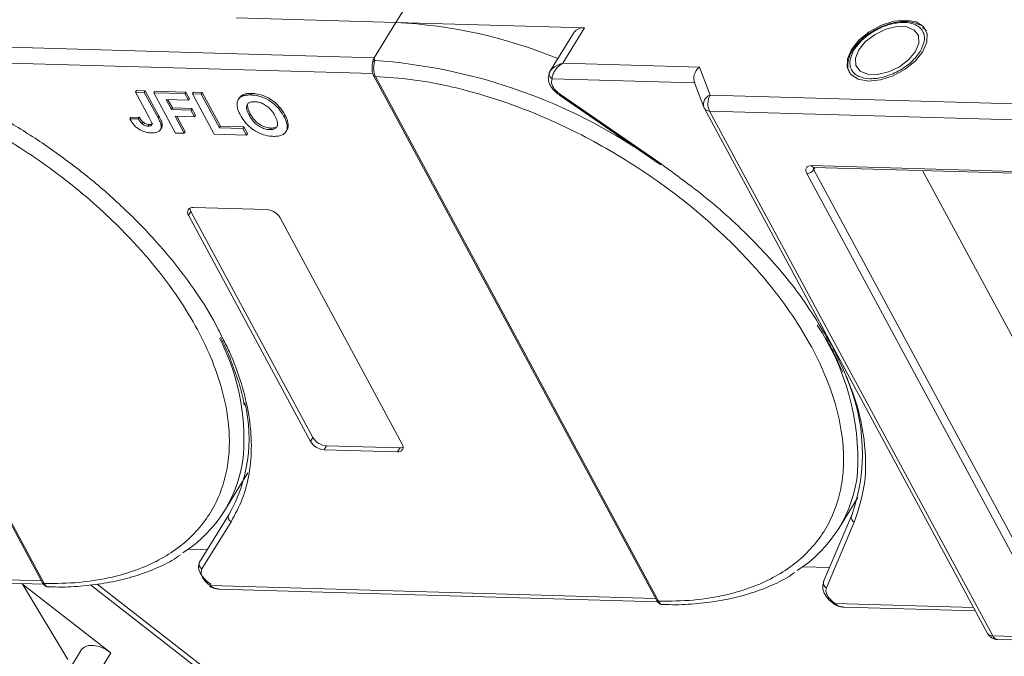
# Model space of a CAD drawing. Header units: millimetres. Extents: x 3698 to 5159, y 261 to 1294.
# Tile 37 of 46: x 4650 to 4712, y 1134 to 1174. Entities that reach past the tile are written whole.
import ezdxf

# ---------------------------------------------------------------- set-up
doc = ezdxf.new("R2010")
doc.units = ezdxf.units.MM

msp = doc.modelspace()

# ---------------------------------------------------------------- linework, layer by layer
at = {"color": 7, "linetype": 'Continuous', "lineweight": 15}
for p, q in [((4673.928, 1173.827), (4675.278, 1176.017)), ((4663.971, 1174.114), (4673.928, 1173.827)), ((4673.928, 1173.827), (4672.579, 1171.638)), ((4685.676, 1173.49), (4673.928, 1173.827)), ((4685.027, 1173.218), (4683.527, 1170.785)), ((4684.326, 1171.3), (4685.676, 1173.49)), ((4706.901, 1173.388), (4706.746, 1173.528)), ((4706.925, 1173.373), (4706.979, 1173.3)), ((4672.579, 1171.638), (4644.258, 1172.452)), ((4702.523, 1172.288), (4702.437, 1172.168)), ((4634.258, 1171.626), (4651.9, 1138.931)), ((4634.369, 1171.572), (4652.01, 1138.877)), ((4643.591, 1171.481), (4672.486, 1170.65)), ((4672.579, 1171.638), (4672.607, 1171.464)), ((4683.542, 1170.809), (4683.471, 1170.636)), ((4692.837, 1171.056), (4684.326, 1171.3)), ((4693.501, 1169.304), (4692.837, 1171.056)), ((4672.535, 1170.526), (4690.176, 1137.831)), ((4672.645, 1170.473), (4672.646, 1170.472)), ((4672.646, 1170.472), (4690.287, 1137.777)), ((4683.659, 1170.329), (4692.541, 1170.074)), ((4692.519, 1170.131), (4693.118, 1168.553)), ((4657.756, 1169.588), (4657.696, 1169.491)), ((4657.696, 1169.491), (4658.575, 1167.863)), ((4658.246, 1169.475), (4657.696, 1169.491)), ((4657.756, 1169.588), (4658.306, 1169.572)), ((4658.246, 1169.475), (4658.306, 1169.572)), ((4659.101, 1167.89), (4658.246, 1169.475)), ((4658.306, 1169.572), (4659.161, 1167.987)), ((4658.831, 1169.458), (4658.891, 1169.556)), ((4658.891, 1169.556), (4660.832, 1169.5)), ((4660.772, 1169.402), (4660.832, 1169.5)), ((4660.832, 1169.5), (4661.059, 1169.081)), ((4661.249, 1169.389), (4661.308, 1169.486)), ((4661.308, 1169.486), (4661.858, 1169.47)), ((4658.831, 1169.458), (4660.189, 1166.943)), ((4660.772, 1169.402), (4658.831, 1169.458)), ((4659.607, 1169.023), (4660.999, 1168.983)), ((4659.938, 1168.411), (4659.607, 1169.023)), ((4659.721, 1169.02), (4659.998, 1168.508)), ((4660.999, 1168.983), (4660.772, 1169.402)), ((4660.999, 1168.983), (4661.059, 1169.081)), ((4661.249, 1169.389), (4662.606, 1166.874)), ((4661.798, 1169.373), (4661.249, 1169.389)), ((4661.798, 1169.373), (4661.858, 1169.47)), ((4662.929, 1167.277), (4661.798, 1169.373)), ((4661.858, 1169.47), (4662.989, 1167.374)), ((4664.164, 1169.123), (4664.104, 1169.026)), ((4664.401, 1169.332), (4664.341, 1169.234)), ((4664.949, 1169.413), (4664.889, 1169.316)), ((4684.126, 1169.297), (4690.402, 1164.976)), ((4690.451, 1165.021), (4684.174, 1169.342)), ((4723.517, 1168.441), (4693.501, 1169.304)), ((4659.938, 1168.411), (4659.998, 1168.508)), ((4661.146, 1168.376), (4659.938, 1168.411)), ((4659.998, 1168.508), (4661.206, 1168.473)), ((4661.146, 1168.376), (4661.206, 1168.473)), ((4661.372, 1167.957), (4661.146, 1168.376)), ((4661.206, 1168.473), (4661.432, 1168.054)), ((4693.143, 1168.496), (4693.118, 1168.553)), ((4693.143, 1168.496), (4693.156, 1168.468)), ((4693.156, 1168.468), (4710.799, 1135.772)), ((4693.472, 1168.314), (4711.115, 1135.618)), ((4693.472, 1168.314), (4723.488, 1167.451)), ((4657.337, 1167.819), (4657.397, 1167.916)), ((4657.869, 1167.835), (4657.337, 1167.819)), ((4657.397, 1167.916), (4657.929, 1167.933)), ((4657.929, 1167.933), (4657.869, 1167.835)), ((4659.161, 1167.987), (4659.101, 1167.89)), ((4660.164, 1167.991), (4661.372, 1167.957)), ((4660.738, 1166.927), (4660.164, 1167.991)), ((4660.278, 1167.988), (4660.798, 1167.025)), ((4661.372, 1167.957), (4661.432, 1168.054)), ((4664.843, 1168.148), (4664.783, 1168.051)), ((4667.006, 1168.081), (4666.946, 1167.983)), ((4658.172, 1167.618), (4658.112, 1167.52)), ((4658.541, 1167.471), (4658.481, 1167.373)), ((4659.257, 1167.158), (4659.317, 1167.256)), ((4659.357, 1167.511), (4659.297, 1167.413)), ((4660.738, 1166.927), (4660.798, 1167.025)), ((4662.929, 1167.277), (4662.989, 1167.374)), ((4664.394, 1167.235), (4662.929, 1167.277)), ((4662.989, 1167.374), (4664.454, 1167.332)), ((4664.394, 1167.235), (4664.454, 1167.332)), ((4664.62, 1166.816), (4664.394, 1167.235)), ((4664.454, 1167.332), (4664.68, 1166.913)), ((4666.122, 1167.253), (4666.062, 1167.155)), ((4667.077, 1167.03), (4667.137, 1167.128)), ((4660.189, 1166.943), (4660.738, 1166.927)), ((4662.606, 1166.874), (4664.62, 1166.816)), ((4664.62, 1166.816), (4664.68, 1166.913)), ((4699.83, 1164.912), (4722.11, 1164.272)), ((4700.053, 1164.803), (4699.966, 1164.661)), ((4713.537, 1139.51), (4699.966, 1164.661)), ((4699.97, 1164.806), (4722.25, 1164.165)), ((4717.136, 1145.348), (4706.742, 1164.611)), ((4713.101, 1139.275), (4699.53, 1164.426)), ((4661.304, 1162.306), (4665.874, 1162.174)), ((4661.154, 1162.062), (4661.004, 1161.819)), ((4668.604, 1147.734), (4661.004, 1161.819)), ((4661.154, 1162.062), (4668.754, 1147.978)), ((4666.717, 1161.655), (4674.317, 1147.57)), ((4701.081, 1153.734), (4700.844, 1154.107)), ((4701.553, 1152.511), (4701.765, 1152.045)), ((4668.754, 1147.978), (4668.604, 1147.734)), ((4669.446, 1147.215), (4669.596, 1147.458)), ((4669.596, 1147.458), (4674.167, 1147.327)), ((4674.017, 1147.083), (4669.446, 1147.215)), ((4674.167, 1147.327), (4674.017, 1147.083)), ((4663.251, 1143.411), (4664.706, 1145.771)), ((4701.528, 1142.311), (4702.715, 1144.237)), ((4663.505, 1143.156), (4661.692, 1140.215)), ((4702.317, 1143.091), (4700.578, 1139.001)), ((4702.333, 1143.122), (4702.317, 1143.091)), ((4663.653, 1142.729), (4661.84, 1139.788)), ((4700.751, 1138.621), (4702.489, 1142.711)), ((4660.984, 1141.02), (4662.168, 1140.986)), ((4651.833, 1139.055), (4624.09, 1139.852)), ((4624.641, 1139.631), (4651.959, 1138.846)), ((4699.261, 1139.919), (4700.948, 1139.871)), ((4650.64, 1138.884), (4653.488, 1134.157)), ((4656.166, 1134.569), (4650.659, 1138.852)), ((4652.01, 1138.877), (4652.011, 1138.876)), ((4673.429, 1124.753), (4655.303, 1138.848)), ((4654.902, 1138.791), (4672.906, 1124.79)), ((4690.11, 1137.955), (4662.367, 1138.752)), ((4662.918, 1138.531), (4690.236, 1137.746)), ((4690.287, 1137.777), (4690.288, 1137.776)), ((4701.259, 1137.584), (4701.258, 1137.584)), ((4709.928, 1137.385), (4701.301, 1137.633)), ((4701.852, 1137.412), (4710.041, 1137.176)), ((4741.131, 1134.755), (4711.115, 1135.618)), ((4711.395, 1135.404), (4741.411, 1134.542)), ((4654.337, 1134.764), (4652.837, 1132.331)), ((4654.667, 1132.137), (4656.166, 1134.569))]:
    msp.add_line(p, q, dxfattribs=at)
at = {"color": 7, "linetype": 'Continuous', "lineweight": 15, "flags": 128}
for points in [[(4703.369, 1170.184), (4704.115, 1170.257), (4704.902, 1170.508), (4705.654, 1170.914), (4706.296, 1171.434), (4706.767, 1172.017), (4707.019, 1172.606), (4707.029, 1173.144), (4706.795, 1173.578), (4706.34, 1173.866), (4705.709, 1173.978), (4704.963, 1173.905), (4704.176, 1173.654), (4703.424, 1173.248), (4702.781, 1172.728), (4702.311, 1172.145), (4702.058, 1171.556), (4702.049, 1171.018), (4702.283, 1170.584), (4702.738, 1170.296), (4703.369, 1170.184)], [(4702.768, 1172.132), (4702.557, 1171.613), (4702.585, 1171.151), (4702.848, 1170.8), (4703.316, 1170.605), (4703.931, 1170.587), (4704.619, 1170.749), (4705.298, 1171.073), (4705.885, 1171.517), (4706.31, 1172.03), (4706.521, 1172.549), (4706.493, 1173.011), (4706.23, 1173.362), (4705.762, 1173.557), (4705.147, 1173.575), (4704.459, 1173.413), (4703.78, 1173.089), (4703.193, 1172.645), (4702.768, 1172.132)], [(4684.174, 1169.342), (4684.151, 1169.316), (4684.135, 1169.301), (4684.126, 1169.296), (4684.126, 1169.297)], [(4690.402, 1164.976), (4690.403, 1164.976), (4690.412, 1164.98), (4690.428, 1164.996), (4690.451, 1165.021)], [(4662.394, 1138.834), (4662.184, 1138.991), (4661.998, 1139.165), (4661.844, 1139.351), (4661.727, 1139.541), (4661.651, 1139.729), (4661.62, 1139.908), (4661.634, 1140.072), (4661.692, 1140.215)], [(4662.367, 1138.752), (4662.346, 1138.725), (4662.331, 1138.709), (4662.324, 1138.703), (4662.324, 1138.709), (4662.332, 1138.726), (4662.346, 1138.753), (4662.367, 1138.789), (4662.394, 1138.834)], [(4656.166, 1134.569), (4655.822, 1134.793), (4655.452, 1134.95), (4655.089, 1135.029), (4654.763, 1135.021), (4654.504, 1134.928), (4654.337, 1134.764)]]:
    msp.add_lwpolyline(points, dxfattribs=at)
at = {"color": 7, "linetype": 'Continuous', "lineweight": 15}
for centre, radius, start, end in [((4672.465, 1143.481), 30.382, 67.65228, 87.24033), ((4685.582, 1172.803), 0.693, 82.19656, 143.19427), ((4672.668, 1171.251), 0.222, 105.89828, 154.18769), ((4670.208, 1137.261), 34.287, 56.61812, 85.98746), ((4683.709, 1170.622), 0.238, 148.55546, 176.3003), ((4672.635, 1170.593), 0.121, 213.31763, 274.70456), ((4672.637, 1170.595), 0.123, 214.04545, 273.97599), ((4683.816, 1170.636), 0.345, 179.78709, 242.95412), ((4693.719, 1168.719), 0.624, 110.45477, 195.49736), ((4694.441, 1168.781), 1.076, 150.95613, 205.74517), ((4693.445, 1168.66), 0.346, 213.51165, 274.50979), ((4699.521, 1164.964), 0.538, 270.96032, 325.74097), ((4699.986, 1164.973), 0.168, 201.09482, 264.2943), ((4700.125, 1164.764), 0.19, 166.63224, 212.79326), ((4661.246, 1162.005), 0.306, 79.14736, 217.56468), ((4661.538, 1162.288), 0.446, 182.64256, 210.45521), ((4665.794, 1161.101), 1.076, 30.95613, 85.74517), ((4687.346, 1146.531), 15.369, 357.32551, 33.36661), ((4650.592, 1147.858), 13.862, 356.09889, 27.10414), ((4691.282, 1147.001), 11.712, 340.66019, 24.01814), ((4655.183, 1147.921), 9.59, 330.2055, 13.3954), ((4669.526, 1148.288), 1.076, 210.95613, 265.74517), ((4669.676, 1148.531), 1.076, 210.95613, 265.74517), ((4674.074, 1147.384), 0.306, 259.14736, 37.56468), ((4656.254, 1147.725), 8.207, 302.40058, 354.33401), ((4674.196, 1147.772), 0.446, 266.24921, 294.05501), ((4694.531, 1146.624), 8.207, 302.40058, 354.33401), ((4663.797, 1143.018), 0.323, 154.70189, 243.53573), ((4702.612, 1142.996), 0.31, 162.10359, 246.62108), ((4661.984, 1140.077), 0.323, 154.70189, 243.53573), ((4652.002, 1139), 0.123, 214.04545, 273.97599), ((4652.003, 1138.999), 0.123, 214.09141, 273.93668), ((4700.874, 1138.906), 0.31, 162.10359, 246.62108), ((4690.278, 1137.9), 0.123, 214.04545, 273.97599), ((4690.279, 1137.899), 0.123, 214.09141, 273.93668), ((4701.173, 1137.702), 0.146, 305.88489, 331.58028), ((4711.088, 1135.963), 0.346, 213.51165, 274.50979), ((4711.435, 1135.747), 0.345, 202.0518, 263.33731)]:
    msp.add_arc(centre, radius, start, end, dxfattribs=at)
msp.add_ellipse((4693.108, 1170.553), major_axis=(0.441, 0.619), ratio=0.715737, start_param=1.232087, end_param=2.802883, dxfattribs=at)
for points, knots in [([(4702.482, 1172.14), (4702.646, 1172.36), (4702.898, 1172.698), (4703.406, 1173.099), (4703.843, 1173.37), (4704.311, 1173.588), (4704.92, 1173.786), (4705.645, 1173.875), (4706.236, 1173.748), (4706.585, 1173.523), (4706.772, 1173.286), (4706.866, 1173), (4706.871, 1172.584), (4706.704, 1172.243), (4706.596, 1172.022)], [0, 0, 0, 0, 0.119721, 0.184837, 0.25, 0.315115, 0.380279, 0.5, 0.619721, 0.684837, 0.75, 0.815115, 0.880279, 1, 1, 1, 1]), ([(4706.604, 1173.656), (4706.467, 1173.722), (4706.184, 1173.857), (4705.68, 1173.908), (4705.198, 1173.87), (4704.76, 1173.777), (4704.308, 1173.632), (4703.998, 1173.478), (4703.83, 1173.395)], [0, 0, 0, 0, 0.19129, 0.397064, 0.559818, 0.686756, 0.830295, 1, 1, 1, 1]), ([(4703.83, 1173.395), (4703.605, 1173.26), (4703.291, 1173.071), (4702.903, 1172.735), (4702.673, 1172.507), (4702.557, 1172.338), (4702.523, 1172.288)], [0, 0, 0, 0, 0.431946, 0.604262, 0.884419, 1, 1, 1, 1]), ([(4702.437, 1172.168), (4702.414, 1172.138), (4702.3, 1171.982), (4702.171, 1171.687), (4702.075, 1171.29), (4702.083, 1170.921), (4702.191, 1170.722), (4702.238, 1170.636)], [0, 0, 0, 0, 0.0580233, 0.29706, 0.5437928, 0.8031368, 1, 1, 1, 1]), ([(4706.596, 1172.022), (4706.432, 1171.802), (4706.18, 1171.464), (4705.672, 1171.063), (4705.235, 1170.792), (4704.767, 1170.574), (4704.158, 1170.376), (4703.433, 1170.287), (4702.842, 1170.414), (4702.493, 1170.639), (4702.306, 1170.876), (4702.212, 1171.162), (4702.207, 1171.578), (4702.374, 1171.919), (4702.482, 1172.14)], [0, 0, 0, 0, 0.119721, 0.184837, 0.25, 0.315115, 0.380279, 0.5, 0.619721, 0.684837, 0.75, 0.815115, 0.880279, 1, 1, 1, 1]), ([(4634.369, 1171.572), (4635.135, 1171.52), (4636.691, 1171.415), (4639.191, 1170.94), (4641.6, 1170.274), (4643.857, 1169.463), (4645.927, 1168.572), (4647.981, 1167.538), (4650.667, 1165.979), (4653.2, 1164.191), (4655.49, 1162.243), (4657.212, 1160.583), (4658.875, 1158.725), (4660.384, 1156.701), (4661.602, 1154.695), (4662.545, 1152.697), (4663.205, 1150.698), (4663.527, 1148.878), (4663.57, 1147.267), (4663.4, 1145.864), (4663.02, 1144.546), (4662.23, 1142.93), (4661.035, 1141.565), (4659.486, 1140.499), (4658.046, 1139.794), (4656.292, 1139.248), (4654.234, 1138.904), (4652.744, 1138.886), (4652.01, 1138.877)], [0, 0, 0, 0, 0.038862, 0.078912, 0.1200677, 0.1522272, 0.1843815, 0.2172151, 0.2500433, 0.3156185, 0.347778, 0.3799323, 0.4210926, 0.4611415, 0.5, 0.5388632, 0.578912, 0.6200677, 0.6522272, 0.6843815, 0.7172151, 0.7500433, 0.8156185, 0.847778, 0.8799323, 0.9210926, 0.9611404, 1, 1, 1, 1]), ([(4672.45, 1171.136), (4672.451, 1171.192), (4672.453, 1171.264), (4672.466, 1171.333), (4672.469, 1171.347)], [0, 0, 0, 0, 0.789574, 1, 1, 1, 1]), ([(4672.607, 1171.464), (4672.601, 1171.434), (4672.587, 1171.371), (4672.562, 1171.253), (4672.544, 1171.117), (4672.535, 1170.954), (4672.546, 1170.785), (4672.582, 1170.612), (4672.623, 1170.522), (4672.645, 1170.473)], [0, 0, 0, 0, 0.111798, 0.24433, 0.368648, 0.500401, 0.687223, 0.827968, 1, 1, 1, 1]), ([(4672.449, 1171.202), (4672.44, 1171.094), (4672.426, 1170.925), (4672.463, 1170.687), (4672.51, 1170.581), (4672.534, 1170.527)], [0, 0, 0, 0, 0.471624, 0.732738, 1, 1, 1, 1]), ([(4683.496, 1170.726), (4683.46, 1170.616), (4683.387, 1170.391), (4683.468, 1170.065), (4683.617, 1169.789), (4683.843, 1169.505), (4684.073, 1169.34), (4684.217, 1169.237)], [0, 0, 0, 0, 0.208, 0.427784, 0.580415, 0.736816, 1, 1, 1, 1]), ([(4683.505, 1170.746), (4683.537, 1170.797), (4683.607, 1170.908), (4683.865, 1171.128), (4684.146, 1171.233), (4684.326, 1171.3)], [0, 0, 0, 0, 0.227063, 0.501587, 1, 1, 1, 1]), ([(4684.326, 1171.3), (4684.232, 1171.236), (4684.045, 1171.107), (4683.827, 1170.845), (4683.681, 1170.564), (4683.666, 1170.404), (4683.659, 1170.329)], [0, 0, 0, 0, 0.251519, 0.501784, 0.765632, 1, 1, 1, 1]), ([(4644.443, 1170.311), (4645.27, 1169.954), (4646.923, 1169.241), (4649.368, 1167.926), (4651.756, 1166.445), (4654.048, 1164.793), (4656.19, 1163.013), (4658.13, 1161.147), (4659.856, 1159.224), (4661.336, 1157.266), (4662.443, 1155.563), (4662.946, 1154.526), (4663.129, 1154.147)], [0, 0, 0, 0, 0.103246, 0.206499, 0.312218, 0.418667, 0.525117, 0.630836, 0.734078, 0.837335, 0.940577, 1, 1, 1, 1]), ([(4672.646, 1170.472), (4673.412, 1170.42), (4674.968, 1170.315), (4677.468, 1169.84), (4679.877, 1169.173), (4682.134, 1168.363), (4684.204, 1167.472), (4686.258, 1166.438), (4688.944, 1164.879), (4691.477, 1163.091), (4693.766, 1161.143), (4695.489, 1159.483), (4697.152, 1157.624), (4698.661, 1155.601), (4699.879, 1153.595), (4700.822, 1151.597), (4701.482, 1149.598), (4701.804, 1147.778), (4701.847, 1146.167), (4701.677, 1144.763), (4701.297, 1143.446), (4700.507, 1141.829), (4699.312, 1140.464), (4697.763, 1139.398), (4696.323, 1138.694), (4694.569, 1138.147), (4692.51, 1137.803), (4691.021, 1137.786), (4690.287, 1137.777)], [0, 0, 0, 0, 0.038862, 0.078912, 0.1200677, 0.1522272, 0.1843815, 0.2172151, 0.2500433, 0.3156185, 0.347778, 0.3799323, 0.4210926, 0.4611415, 0.5, 0.5388632, 0.578912, 0.6200677, 0.6522272, 0.6843815, 0.7172151, 0.7500433, 0.8156185, 0.847778, 0.8799323, 0.9210926, 0.9611404, 1, 1, 1, 1]), ([(4684.174, 1169.342), (4684.08, 1169.416), (4683.884, 1169.568), (4683.688, 1169.845), (4683.597, 1170.118), (4683.639, 1170.26), (4683.659, 1170.329)], [0, 0, 0, 0, 0.241864, 0.5, 0.758136, 1, 1, 1, 1]), ([(4664.025, 1168.685), (4664.027, 1168.745), (4664.03, 1168.863), (4664.105, 1169.055), (4664.22, 1169.177), (4664.328, 1169.228), (4664.341, 1169.234)], [0, 0, 0, 0, 0.2508959, 0.5021661, 0.9405117, 1, 1, 1, 1]), ([(4664.167, 1169.121), (4664.222, 1169.194), (4664.284, 1169.277), (4664.388, 1169.326), (4664.401, 1169.332)], [0, 0, 0, 0, 0.874905, 1, 1, 1, 1]), ([(4664.341, 1169.234), (4664.369, 1169.246), (4664.427, 1169.269), (4664.519, 1169.29), (4664.609, 1169.305), (4664.699, 1169.314), (4664.792, 1169.318), (4664.857, 1169.316), (4664.889, 1169.316)], [0, 0, 0, 0, 0.185429, 0.37219, 0.527708, 0.683877, 0.841678, 1, 1, 1, 1]), ([(4664.401, 1169.332), (4664.429, 1169.343), (4664.487, 1169.366), (4664.579, 1169.387), (4664.669, 1169.403), (4664.759, 1169.411), (4664.852, 1169.415), (4664.917, 1169.414), (4664.949, 1169.413)], [0, 0, 0, 0, 0.185429, 0.37219, 0.527708, 0.683877, 0.841678, 1, 1, 1, 1]), ([(4665.122, 1168.896), (4665.048, 1168.895), (4664.898, 1168.891), (4664.727, 1168.811), (4664.624, 1168.673), (4664.61, 1168.444), (4664.692, 1168.224), (4664.768, 1168.079), (4664.783, 1168.051)], [0, 0, 0, 0, 0.159186, 0.319845, 0.483838, 0.656366, 0.932671, 1, 1, 1, 1]), ([(4664.889, 1169.316), (4664.967, 1169.311), (4665.201, 1169.298), (4665.628, 1169.189), (4666.113, 1168.934), (4666.55, 1168.571), (4666.801, 1168.242), (4666.918, 1168.033), (4666.946, 1167.983)], [0, 0, 0, 0, 0.101398, 0.306996, 0.506144, 0.685262, 0.924557, 1, 1, 1, 1]), ([(4664.949, 1169.413), (4665.027, 1169.409), (4665.261, 1169.395), (4665.688, 1169.287), (4666.173, 1169.031), (4666.61, 1168.669), (4666.861, 1168.339), (4666.978, 1168.131), (4667.006, 1168.081)], [0, 0, 0, 0, 0.101398, 0.306996, 0.506144, 0.685262, 0.924557, 1, 1, 1, 1]), ([(4666.39, 1168.011), (4666.352, 1168.079), (4666.255, 1168.247), (4666.061, 1168.487), (4665.791, 1168.697), (4665.522, 1168.83), (4665.293, 1168.886), (4665.167, 1168.894), (4665.122, 1168.896)], [0, 0, 0, 0, 0.159697, 0.4009, 0.570524, 0.740194, 0.908408, 1, 1, 1, 1]), ([(4664.242, 1168.05), (4664.225, 1168.083), (4664.189, 1168.15), (4664.141, 1168.254), (4664.097, 1168.361), (4664.061, 1168.471), (4664.034, 1168.58), (4664.028, 1168.65), (4664.025, 1168.685)], [0, 0, 0, 0, 0.15395, 0.308181, 0.478699, 0.649961, 0.824203, 1, 1, 1, 1]), ([(4664.843, 1168.148), (4664.808, 1168.215), (4664.721, 1168.385), (4664.67, 1168.616), (4664.682, 1168.778), (4664.728, 1168.819), (4664.729, 1168.82)], [0, 0, 0, 0, 0.274858, 0.694634, 0.993023, 1, 1, 1, 1]), ([(4658.671, 1166.955), (4658.593, 1166.96), (4658.416, 1166.972), (4658.114, 1167.06), (4657.821, 1167.23), (4657.538, 1167.489), (4657.416, 1167.689), (4657.337, 1167.819)], [0, 0, 0, 0, 0.155292, 0.353145, 0.543243, 0.704067, 1, 1, 1, 1]), ([(4657.869, 1167.835), (4657.879, 1167.818), (4657.898, 1167.785), (4657.932, 1167.733), (4657.968, 1167.68), (4658.009, 1167.626), (4658.055, 1167.571), (4658.093, 1167.537), (4658.112, 1167.52)], [0, 0, 0, 0, 0.155996, 0.312125, 0.480895, 0.650212, 0.823248, 1, 1, 1, 1]), ([(4657.929, 1167.933), (4657.938, 1167.916), (4657.958, 1167.882), (4657.992, 1167.831), (4658.028, 1167.778), (4658.069, 1167.723), (4658.115, 1167.669), (4658.153, 1167.635), (4658.172, 1167.618)], [0, 0, 0, 0, 0.155996, 0.312125, 0.480895, 0.650212, 0.823248, 1, 1, 1, 1]), ([(4658.481, 1167.373), (4658.529, 1167.374), (4658.607, 1167.375), (4658.685, 1167.414), (4658.721, 1167.472), (4658.701, 1167.624), (4658.629, 1167.759), (4658.575, 1167.863)], [0, 0, 0, 0, 0.189329, 0.302222, 0.415612, 0.548732, 1, 1, 1, 1]), ([(4659.101, 1167.89), (4659.119, 1167.856), (4659.154, 1167.789), (4659.198, 1167.699), (4659.233, 1167.619), (4659.259, 1167.55), (4659.283, 1167.481), (4659.292, 1167.436), (4659.297, 1167.413)], [0, 0, 0, 0, 0.20827, 0.416707, 0.561481, 0.706573, 0.852825, 1, 1, 1, 1]), ([(4659.161, 1167.987), (4659.179, 1167.953), (4659.214, 1167.886), (4659.258, 1167.796), (4659.293, 1167.716), (4659.319, 1167.647), (4659.343, 1167.578), (4659.352, 1167.533), (4659.357, 1167.511)], [0, 0, 0, 0, 0.20827, 0.416707, 0.561481, 0.706573, 0.852825, 1, 1, 1, 1]), ([(4666.289, 1166.736), (4666.212, 1166.74), (4665.977, 1166.754), (4665.549, 1166.861), (4665.061, 1167.117), (4664.625, 1167.481), (4664.381, 1167.803), (4664.267, 1168.005), (4664.242, 1168.05)], [0, 0, 0, 0, 0.102171, 0.30922, 0.51365, 0.692275, 0.932413, 1, 1, 1, 1]), ([(4664.783, 1168.051), (4664.821, 1167.984), (4664.928, 1167.798), (4665.152, 1167.535), (4665.465, 1167.319), (4665.749, 1167.196), (4665.948, 1167.161), (4666.047, 1167.156), (4666.062, 1167.155)], [0, 0, 0, 0, 0.159163, 0.441094, 0.61902, 0.796885, 0.968573, 1, 1, 1, 1]), ([(4666.122, 1167.253), (4666.042, 1167.259), (4665.883, 1167.273), (4665.616, 1167.371), (4665.35, 1167.527), (4665.074, 1167.779), (4664.926, 1167.997), (4664.851, 1168.134), (4664.843, 1168.148)], [0, 0, 0, 0, 0.15971, 0.320429, 0.491074, 0.67705, 0.96629, 1, 1, 1, 1]), ([(4666.062, 1167.155), (4666.136, 1167.158), (4666.286, 1167.162), (4666.453, 1167.247), (4666.552, 1167.39), (4666.562, 1167.625), (4666.478, 1167.844), (4666.403, 1167.988), (4666.39, 1168.011)], [0, 0, 0, 0, 0.1590911, 0.3194511, 0.4859915, 0.6606818, 0.9442887, 1, 1, 1, 1]), ([(4666.946, 1167.983), (4666.98, 1167.916), (4667.084, 1167.714), (4667.176, 1167.395), (4667.132, 1167.068), (4666.931, 1166.843), (4666.627, 1166.74), (4666.391, 1166.737), (4666.289, 1166.736)], [0, 0, 0, 0, 0.101888, 0.307343, 0.492963, 0.678647, 0.860791, 1, 1, 1, 1]), ([(4667.006, 1168.081), (4667.041, 1168.014), (4667.145, 1167.811), (4667.227, 1167.498), (4667.224, 1167.236), (4667.14, 1167.15), (4667.126, 1167.136)], [0, 0, 0, 0, 0.192169, 0.579672, 0.929764, 1, 1, 1, 1]), ([(4658.112, 1167.52), (4658.15, 1167.492), (4658.221, 1167.439), (4658.343, 1167.391), (4658.427, 1167.376), (4658.471, 1167.374), (4658.481, 1167.373)], [0, 0, 0, 0, 0.330398, 0.624767, 0.917361, 1, 1, 1, 1]), ([(4658.172, 1167.618), (4658.21, 1167.589), (4658.281, 1167.536), (4658.403, 1167.488), (4658.487, 1167.473), (4658.531, 1167.471), (4658.541, 1167.471)], [0, 0, 0, 0, 0.330398, 0.624767, 0.917361, 1, 1, 1, 1]), ([(4658.541, 1167.471), (4658.589, 1167.472), (4658.665, 1167.473), (4658.741, 1167.506), (4658.756, 1167.539), (4658.762, 1167.553)], [0, 0, 0, 0, 0.495374, 0.790754, 1, 1, 1, 1]), ([(4659.297, 1167.413), (4659.3, 1167.352), (4659.305, 1167.228), (4659.214, 1167.081), (4659.016, 1166.963), (4658.801, 1166.958), (4658.671, 1166.955)], [0, 0, 0, 0, 0.20646, 0.413515, 0.645211, 1, 1, 1, 1]), ([(4659.357, 1167.511), (4659.363, 1167.447), (4659.371, 1167.352), (4659.324, 1167.284), (4659.308, 1167.261)], [0, 0, 0, 0, 0.663161, 1, 1, 1, 1]), ([(4666.557, 1167.43), (4666.553, 1167.419), (4666.528, 1167.351), (4666.399, 1167.28), (4666.238, 1167.252), (4666.14, 1167.252), (4666.122, 1167.253)], [0, 0, 0, 0, 0.084934, 0.502415, 0.906703, 1, 1, 1, 1]), ([(4700.844, 1154.107), (4700.318, 1154.985), (4699.184, 1156.883), (4696.756, 1159.727), (4693.828, 1162.55), (4691.571, 1164.202), (4690.451, 1165.021)], [0, 0, 0, 0, 0.224157, 0.484087, 0.744018, 1, 1, 1, 1]), ([(4699.53, 1164.426), (4699.504, 1164.489), (4699.463, 1164.586), (4699.471, 1164.701), (4699.501, 1164.779), (4699.557, 1164.842), (4699.656, 1164.901), (4699.762, 1164.908), (4699.83, 1164.912)], [0, 0, 0, 0, 0.239443, 0.36955, 0.5, 0.630107, 0.760557, 1, 1, 1, 1]), ([(4699.92, 1164.802), (4699.921, 1164.802), (4699.922, 1164.804), (4699.954, 1164.805), (4699.97, 1164.806)], [0, 0, 0, 0, 0.489545, 1, 1, 1, 1]), ([(4662.993, 1154.232), (4663.201, 1153.803), (4663.524, 1153.138), (4663.749, 1152.486), (4663.83, 1152.254)], [0, 0, 0, 0, 0.643668, 1, 1, 1, 1]), ([(4663.129, 1154.147), (4663.275, 1153.867), (4663.773, 1152.911), (4664.338, 1151.299), (4664.809, 1149.346), (4664.966, 1147.476), (4664.822, 1145.737), (4664.411, 1144.131), (4663.905, 1143.196), (4663.653, 1142.729)], [0, 0, 0, 0, 0.064971, 0.221668, 0.379448, 0.537229, 0.693926, 0.846958, 1, 1, 1, 1]), ([(4700.712, 1154.168), (4700.89, 1153.857), (4701.208, 1153.302), (4701.448, 1152.753), (4701.553, 1152.511)], [0, 0, 0, 0, 0.560181, 1, 1, 1, 1]), ([(4702.489, 1142.711), (4702.746, 1143.491), (4703.263, 1145.063), (4703.192, 1147.803), (4702.541, 1150.717), (4701.565, 1152.733), (4701.081, 1153.734)], [0, 0, 0, 0, 0.2480864, 0.5, 0.7519136, 1, 1, 1, 1]), ([(4663.83, 1152.254), (4663.914, 1152.029), (4664.169, 1151.343), (4664.378, 1150.588), (4664.458, 1150.075), (4664.47, 1149.999)], [0, 0, 0, 0, 0.293468, 0.894473, 1, 1, 1, 1]), ([(4652.282, 1138.679), (4652.554, 1138.671), (4653.36, 1138.647), (4654.636, 1138.736), (4656.104, 1138.939), (4657.492, 1139.27), (4658.787, 1139.729), (4659.797, 1140.194), (4660.323, 1140.55), (4660.496, 1140.667)], [0, 0, 0, 0, 0.083578, 0.248214, 0.413815, 0.58041, 0.748174, 0.91744, 1, 1, 1, 1]), ([(4690.559, 1137.578), (4690.831, 1137.57), (4691.637, 1137.547), (4692.913, 1137.635), (4694.38, 1137.839), (4695.769, 1138.17), (4697.064, 1138.629), (4698.074, 1139.093), (4698.6, 1139.45), (4698.773, 1139.567)], [0, 0, 0, 0, 0.083578, 0.248214, 0.413815, 0.58041, 0.748174, 0.91744, 1, 1, 1, 1]), ([(4651.9, 1138.93), (4651.924, 1138.892), (4651.972, 1138.816), (4652.07, 1138.733), (4652.179, 1138.676), (4652.253, 1138.668), (4652.289, 1138.664)], [0, 0, 0, 0, 0.241914, 0.492369, 0.74583, 1, 1, 1, 1]), ([(4652.011, 1138.876), (4652.038, 1138.834), (4652.087, 1138.758), (4652.181, 1138.684), (4652.245, 1138.673), (4652.281, 1138.667)], [0, 0, 0, 0, 0.354535, 0.644606, 1, 1, 1, 1]), ([(4700.587, 1138.999), (4700.556, 1138.901), (4700.487, 1138.688), (4700.568, 1138.374), (4700.716, 1138.099), (4700.942, 1137.815), (4701.173, 1137.65), (4701.317, 1137.547)], [0, 0, 0, 0, 0.189336, 0.414299, 0.570527, 0.730614, 1, 1, 1, 1]), ([(4662.324, 1138.703), (4662.423, 1138.652), (4662.609, 1138.554), (4662.818, 1138.539), (4662.917, 1138.531)], [0, 0, 0, 0, 0.529898, 1, 1, 1, 1]), ([(4662.367, 1138.752), (4662.447, 1138.689), (4662.61, 1138.563), (4662.815, 1138.545), (4662.918, 1138.536)], [0, 0, 0, 0, 0.4936056, 1, 1, 1, 1]), ([(4701.301, 1137.633), (4701.205, 1137.705), (4701.005, 1137.855), (4700.801, 1138.13), (4700.699, 1138.405), (4700.734, 1138.551), (4700.751, 1138.621)], [0, 0, 0, 0, 0.2418638, 0.5, 0.7581362, 1, 1, 1, 1]), ([(4690.177, 1137.829), (4690.201, 1137.792), (4690.249, 1137.716), (4690.347, 1137.632), (4690.456, 1137.576), (4690.529, 1137.568), (4690.566, 1137.564)], [0, 0, 0, 0, 0.241914, 0.492369, 0.74583, 1, 1, 1, 1]), ([(4690.288, 1137.776), (4690.315, 1137.734), (4690.364, 1137.658), (4690.458, 1137.584), (4690.522, 1137.573), (4690.558, 1137.566)], [0, 0, 0, 0, 0.354535, 0.644606, 1, 1, 1, 1]), ([(4701.258, 1137.584), (4701.357, 1137.533), (4701.544, 1137.435), (4701.753, 1137.419), (4701.851, 1137.412)], [0, 0, 0, 0, 0.529898, 1, 1, 1, 1]), ([(4701.301, 1137.633), (4701.382, 1137.57), (4701.544, 1137.443), (4701.749, 1137.426), (4701.853, 1137.417)], [0, 0, 0, 0, 0.493587, 1, 1, 1, 1]), ([(4710.8, 1135.773), (4710.804, 1135.764), (4710.837, 1135.693), (4710.944, 1135.572), (4711.136, 1135.452), (4711.302, 1135.393), (4711.39, 1135.406), (4711.395, 1135.407)], [0, 0, 0, 0, 0.038505, 0.323132, 0.637905, 0.979005, 1, 1, 1, 1])]:
    msp.add_open_spline(points, degree=3, knots=knots, dxfattribs=at)
for points in [[(4672.469, 1171.347), (4672.482, 1171.401), (4672.508, 1171.509), (4672.555, 1171.595), (4672.579, 1171.638)], [(4661.84, 1139.788), (4661.81, 1139.712), (4661.751, 1139.56), (4661.835, 1139.361), (4661.877, 1139.261)], [(4661.877, 1139.261), (4661.937, 1139.168), (4662.057, 1138.982), (4662.264, 1138.829), (4662.367, 1138.752)]]:
    msp.add_open_spline(points, degree=3, dxfattribs=at)

doc.saveas('drawing.dxf')
